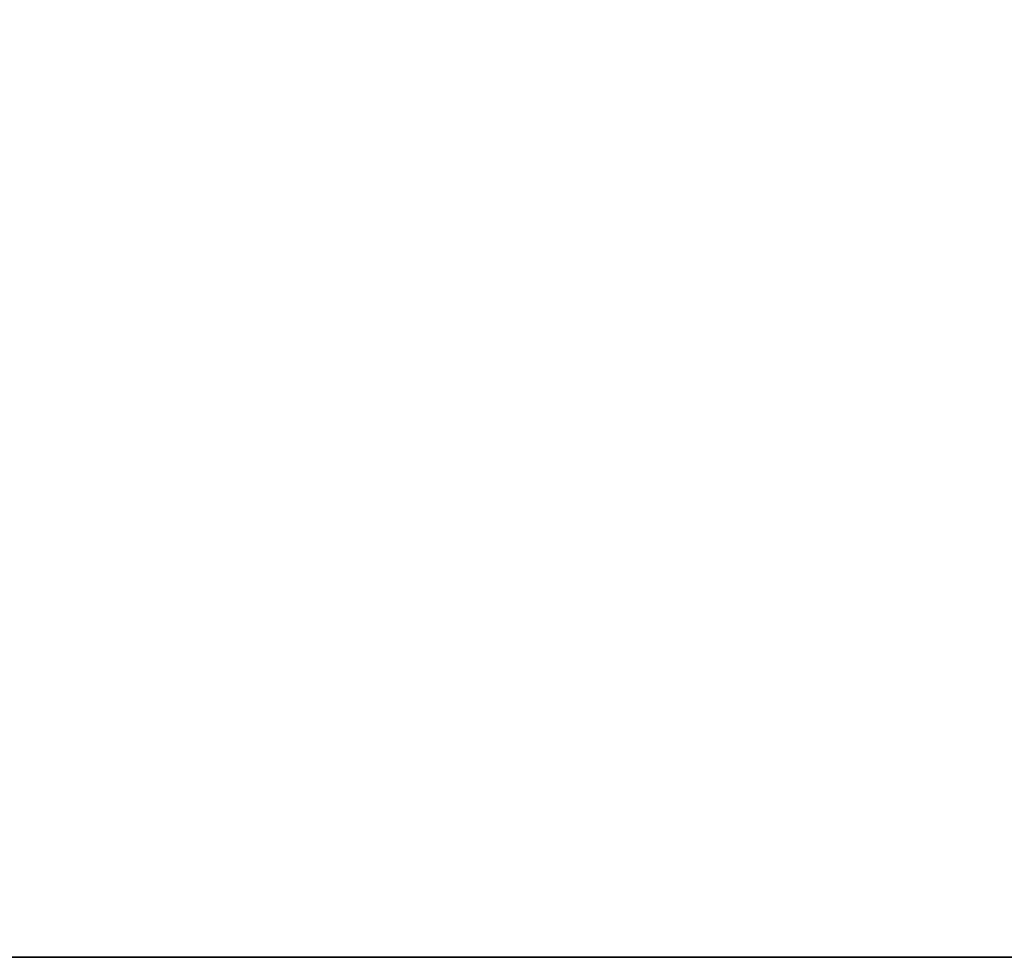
# Model space of a CAD drawing. Extents: x 14 to 217, y 27 to 186.
# Tile 84 of 256: x 51.23 to 53.12, y 26.87 to 28.67. Entities that reach past the tile are written whole.
import ezdxf

# ---------------------------------------------------------------- set-up
doc = ezdxf.new("R2010")
doc.units = 0
doc.header["$LTSCALE"] = 25.4
doc.layers.get('0').update_dxf_attribs({"color": 13, "linetype": 'CONTINUOUS'})

# ---------------------------------------------------------------- blocks, each defined once
blk = doc.blocks.new('PROFILE-RECESSED-T-CONNECT')
at = {"color": 0}
for p, q in [((19.0469, 2.0001, 159), (43.0469, 2.0001, 159)), ((19.0469, 2.0001, 159), (43.0469, 2.0001, 159)), ((19.0469, 2.0001, 159), (43.0469, 0.8001, 159)), ((19.0469, 2.0001, 159), (43.0469, 0.8001, 159)), ((43.0469, 0.8001, 159), (19.0469, 0.8001, 159)), ((43.0469, 0.8001, 159), (19.0469, 0.8001, 159))]:
    blk.add_line(p, q, dxfattribs=at)
mesh = blk.add_polyface(dxfattribs=at)
corners = [(43.0469, 2.0001, 159), (31.3049, 2.0001, 129.299), (19.0469, 2.0001, 159)]
mesh.append_faces([[corners[k] for k in face] for face in [(0, 1, 2)]], dxfattribs={"color": 0})
mesh = blk.add_polyface(dxfattribs=at)
corners = [(43.0469, 2.0001, 159), (19.0469, 2.0001, 159), (43.0469, 0.8001, 159)]
mesh.append_faces([[corners[k] for k in face] for face in [(0, 1, 2)]], dxfattribs={"color": 0})
mesh = blk.add_polyface(dxfattribs=at)
corners = [(43.0469, 0.8001, 159), (19.0469, 2.0001, 159), (19.0469, 0.8001, 159)]
mesh.append_faces([[corners[k] for k in face] for face in [(0, 1, 2)]], dxfattribs={"color": 0})
mesh = blk.add_polyface(dxfattribs=at)
corners = [(44.1949, 2.0001, 158.7716), (45.1682, 2.0001, 158.1213), (31.3049, 2.0001, 129.299)]
mesh.append_faces([[corners[k] for k in face] for face in [(0, 1, 2)]], dxfattribs={"color": 0})
mesh = blk.add_polyface(dxfattribs=at)
corners = [(45.1682, 2.0001, 158.1213), (45.8185, 2.0001, 157.1481), (31.3049, 2.0001, 129.299)]
mesh.append_faces([[corners[k] for k in face] for face in [(0, 1, 2)]], dxfattribs={"color": 0})
mesh = blk.add_polyface(dxfattribs=at)
corners = [(43.0469, 2.0001, 159), (44.1949, 2.0001, 158.7716), (31.3049, 2.0001, 129.299)]
mesh.append_faces([[corners[k] for k in face] for face in [(0, 1, 2)]], dxfattribs={"color": 0})
mesh = blk.add_polyface(dxfattribs=at)
corners = [(19.0469, 0.8001, 159), (30.5549, 0.8001, 129.5), (43.0469, 0.8001, 159)]
mesh.append_faces([[corners[k] for k in face] for face in [(0, 1, 2)]], dxfattribs={"color": 0})
mesh = blk.add_polyface(dxfattribs=at)
corners = [(43.0469, 0.8001, 159), (30.5549, 0.8001, 129.5), (31.3049, 0.8001, 129.299)]
mesh.append_faces([[corners[k] for k in face] for face in [(0, 1, 2)]], dxfattribs={"color": 0})
mesh = blk.add_polyface(dxfattribs=at)
corners = [(43.0469, 0.8001, 159), (31.3049, 0.8001, 129.299), (44.1949, 0.8001, 158.7716)]
mesh.append_faces([[corners[k] for k in face] for face in [(0, 1, 2)]], dxfattribs={"color": 0})
mesh = blk.add_polyface(dxfattribs=at)
corners = [(44.1949, 0.8001, 158.7716), (31.3049, 0.8001, 129.299), (45.8185, 0.8001, 157.1481)]
mesh.append_faces([[corners[k] for k in face] for face in [(0, 1, 2)]], dxfattribs={"color": 0})

msp = doc.modelspace()

# ---------------------------------------------------------------- block references
at = {"color": 7, "extrusion": (0, -1, -3.33067e-16)}
msp.add_blockref('PROFILE-RECESSED-T-CONNECT', (12.9862, -56.4217, -185.8719), dxfattribs=at)

doc.saveas('drawing.dxf')
